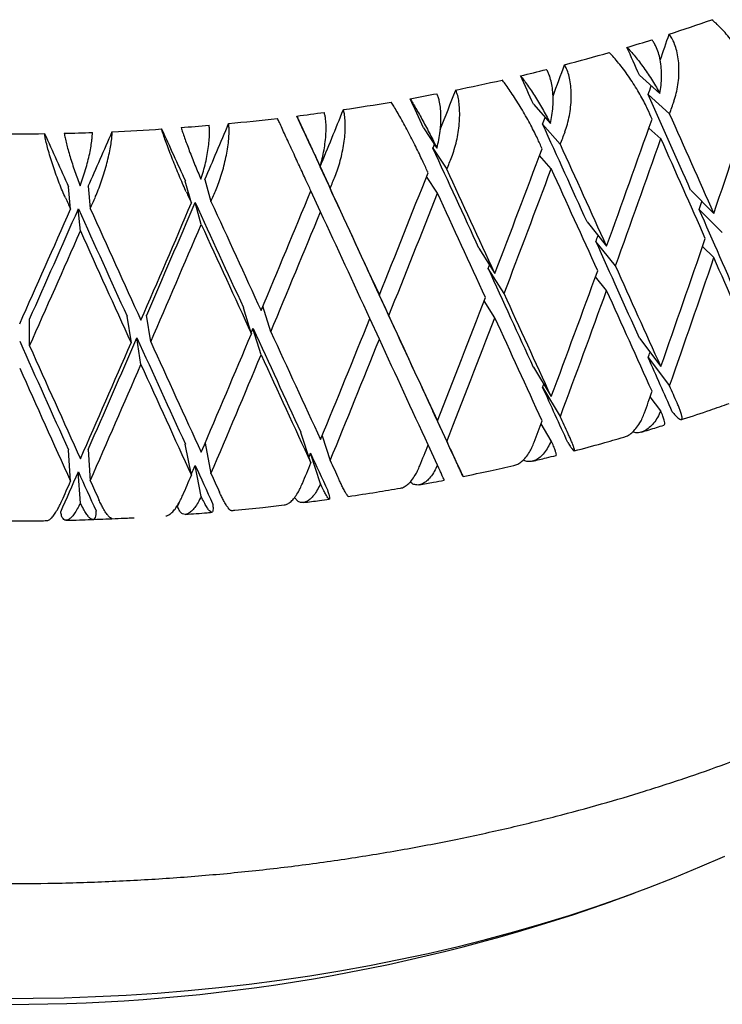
# Model space of a CAD drawing. Header units: millimetres. Extents: x 8 to 968, y 12 to 1099.
# Tile 7 of 73: x 696 to 704, y 110 to 120. Entities that reach past the tile are written whole.
import ezdxf

# ---------------------------------------------------------------- set-up
doc = ezdxf.new("R2010")
doc.units = ezdxf.units.MM

msp = doc.modelspace()

# ---------------------------------------------------------------- linework, layer by layer
at = {"color": 7, "linetype": 'Continuous', "lineweight": 30}
for p, q in [((702.941, 119.757), (703.163, 119.558)), ((703.035, 119.547), (703.266, 119.34)), ((701.799, 119.443), (701.982, 119.234)), ((700.613, 119.189), (700.758, 118.971)), ((701.897, 119.229), (702.088, 119.011)), ((703.173, 119.071), (703.044, 119.187)), ((699.394, 118.995), (699.498, 118.771)), ((700.715, 118.969), (700.865, 118.743)), ((701.991, 118.747), (701.865, 118.891)), ((699.498, 118.77), (699.606, 118.537)), ((698.255, 118.632), (698.32, 118.395)), ((700.764, 118.484), (700.645, 118.663)), ((696.806, 118.312), (696.784, 118.552)), ((696.997, 118.558), (697.019, 118.318)), ((698.109, 118.378), (698.044, 118.615)), ((699.502, 118.284), (699.398, 118.509)), ((703.494, 118.516), (703.744, 118.266)), ((696.912, 118.075), (696.89, 118.316)), ((698.215, 118.146), (698.15, 118.385)), ((703.835, 118.059), (703.585, 118.309)), ((702.376, 118.174), (702.587, 117.913)), ((701.211, 117.89), (701.382, 117.618)), ((702.683, 117.7), (702.472, 117.962)), ((703.744, 117.789), (703.622, 117.91)), ((701.481, 117.401), (701.31, 117.673)), ((700.007, 117.665), (700.137, 117.386)), ((702.587, 117.435), (702.467, 117.583)), ((700.239, 117.164), (700.11, 117.443)), ((698.669, 117.252), (698.756, 116.968)), ((698.966, 116.99), (698.881, 117.266)), ((701.382, 117.141), (701.268, 117.322)), ((697.415, 117.157), (697.459, 116.869)), ((697.671, 116.881), (697.627, 117.168)), ((696.364, 116.837), (696.364, 117.126)), ((700.137, 116.909), (700.034, 117.131)), ((698.861, 116.74), (698.774, 117.024)), ((697.565, 116.636), (697.521, 116.924)), ((702.941, 116.919), (703.172, 116.614)), ((701.799, 116.606), (701.99, 116.29)), ((703.035, 116.71), (703.266, 116.405)), ((700.613, 116.351), (700.764, 116.027)), ((701.897, 116.391), (702.088, 116.076)), ((703.171, 116.138), (703.057, 116.289)), ((700.715, 116.131), (700.865, 115.807)), ((701.99, 115.814), (701.88, 115.995)), ((699.398, 115.574), (699.29, 115.904)), ((699.519, 115.867), (699.606, 115.601)), ((698.109, 115.443), (698.044, 115.778)), ((698.257, 115.787), (698.32, 115.46)), ((700.763, 115.55), (700.662, 115.769)), ((696.806, 115.377), (696.784, 115.714)), ((696.997, 115.72), (697.019, 115.383)), ((699.502, 115.349), (699.394, 115.679)), ((698.215, 115.213), (698.15, 115.547)), ((696.912, 115.142), (696.89, 115.478)), ((702.627, 110.84), (702.884, 110.935))]:
    msp.add_line(p, q, dxfattribs=at)
at = {"color": 7, "linetype": 'Continuous', "lineweight": 30, "flags": 128}
msp.add_lwpolyline([(696.068, 109.799), (696.403, 109.8), (696.739, 109.807), (697.074, 109.818), (697.408, 109.835), (697.742, 109.857), (698.074, 109.884), (698.405, 109.917), (698.734, 109.954), (699.061, 109.997), (699.387, 110.044), (699.71, 110.097), (700.03, 110.155), (700.348, 110.217), (700.662, 110.285), (700.974, 110.357), (701.282, 110.434), (701.586, 110.516), (701.886, 110.603), (702.182, 110.694), (702.474, 110.79), (702.761, 110.89), (703.044, 110.995), (703.321, 111.104), (703.594, 111.217), (703.861, 111.334)], dxfattribs=at)
at = {"color": 7, "linetype": 'Continuous', "lineweight": 30}
for centre, radius, start, end in [((697.406, 138.231), 18.959, 287.9903, 289.4614), ((697.144, 139.046), 19.816, 286.6041, 287.4169), ((696.916, 139.831), 20.632, 284.6481, 286.0386), ((696.723, 140.578), 21.405, 283.332, 284.104), ((696.562, 141.276), 22.121, 281.4668, 282.7942), ((696.433, 141.919), 22.776, 280.2047, 280.9454), ((696.333, 142.495), 23.361, 278.4081, 279.6881), ((696.209, 143.424), 24.298, 275.4373, 276.6841), ((696.26, 143), 23.871, 277.1854, 277.9033), ((696.16, 144.015), 24.892, 272.5225, 273.7495), ((696.177, 143.766), 24.641, 274.2408, 274.9437), ((696.152, 144.238), 25.114, 269.6335, 270.8532), ((696.153, 144.175), 25.052, 271.3397, 272.0349), ((696.152, 129.272), 19.537, 250.6424, 289.3576)]:
    msp.add_arc(centre, radius, start, end, dxfattribs=at)
for centre, major_axis, ratio, start_param, end_param in [((696.152, 125.018), (12.185, 36.764), 0.213798, 4.644369, 4.651999), ((696.152, 125.973), (-14.148, 29.216), 0.108625, 4.445733, 4.45622), ((696.152, 125.018), (12.723, 36.174), 0.192259, 4.628014, 4.637405), ((696.152, 125.973), (-14.345, 29.951), 0.070696, 4.458897, 4.469384), ((696.152, 125.018), (13.192, 35.556), 0.169273, 4.610232, 4.622348), ((696.152, 125.018), (12.185, 36.764), 0.213798, 4.634138, 4.63676), ((696.152, 125.496), (11.976, 38.613), 0.233895, 4.596965, 4.633504), ((696.152, 125.973), (-14.461, 30.688), 0.034713, 4.473143, 4.48363), ((696.152, 125.973), (-14.148, 29.216), 0.108625, 4.402107, 4.438387), ((696.152, 125.018), (12.605, 38.032), 0.213798, 4.633648, 4.637294), ((696.152, 125.018), (13.59, 34.913), 0.144826, 4.589049, 4.60691), ((696.152, 125.496), (-14.636, 30.224), 0.108625, 4.45308, 4.456719), ((696.152, 125.973), (-14.5, 31.421), 0.000589, 4.488153, 4.498639), ((696.152, 125.018), (12.723, 36.174), 0.192259, 4.619544, 4.62157), ((696.152, 125.496), (12.605, 38.032), 0.213798, 4.582906, 4.619445), ((696.152, 125.973), (-14.636, 30.224), 0.108625, 4.402352, 4.438877), ((696.152, 125.496), (-14.464, 32.148), 0.031761, 1.75433, 1.77217), ((696.152, 125.018), (13.917, 34.249), 0.118893, 4.57333, 4.591191), ((696.152, 125.973), (-14.345, 29.951), 0.070696, 4.415271, 4.451551), ((696.152, 125.496), (-14.354, 32.863), 0.062413, 1.73852, 1.75636), ((696.152, 125.018), (14.171, 33.564), 0.091438, 4.557443, 4.575304), ((696.152, 125.496), (-14.839, 30.984), 0.070696, 4.466243, 4.469883), ((696.152, 125.018), (13.162, 37.421), 0.192259, 4.619054, 4.622701), ((696.152, 125.018), (12.605, 38.032), 0.213798, 4.590001, 4.626544), ((696.152, 125.496), (-14.636, 30.224), 0.108625, 4.409446, 4.445975), ((696.152, 125.018), (13.192, 35.556), 0.169273, 4.604487, 4.605692), ((696.152, 125.973), (-14.461, 30.688), 0.034713, 4.429517, 4.465796), ((696.152, 125.496), (13.162, 37.421), 0.192259, 4.568313, 4.604851), ((696.152, 125.973), (-14.839, 30.984), 0.070696, 4.415516, 4.45204), ((696.152, 125.018), (13.647, 36.782), 0.169273, 4.603997, 4.607643), ((696.152, 125.973), (-14.5, 31.421), 0.000589, 4.444526, 4.480806), ((696.152, 125.496), (-14.959, 31.746), 0.034713, 4.480489, 4.484128), ((696.152, 125.973), (-14.959, 31.746), 0.034713, 4.429761, 4.466286), ((696.152, 125.018), (13.162, 37.421), 0.192259, 4.575407, 4.61195), ((696.152, 125.496), (-14.839, 30.984), 0.070696, 4.42261, 4.459139), ((696.152, 125.496), (-15, 32.505), 0.000589, 4.495499, 4.499138), ((696.152, 125.018), (14.058, 36.117), 0.144826, 4.588559, 4.592206), ((696.152, 125.496), (13.647, 36.782), 0.169273, 4.553255, 4.589794), ((696.152, 125.018), (14.396, 35.43), 0.118893, 4.57284, 4.576487), ((696.152, 125.973), (-15, 32.505), 0.000589, 4.444771, 4.481296), ((696.152, 125.496), (-14.849, 33.996), 0.062413, 1.752721, 1.75636), ((696.152, 125.018), (14.66, 34.722), 0.091438, 4.556953, 4.560599), ((696.152, 125.496), (-14.963, 33.256), 0.031761, 1.768531, 1.77217), ((696.152, 125.496), (14.058, 36.117), 0.144826, 4.537818, 4.574356), ((696.152, 125.018), (13.647, 36.782), 0.169273, 4.56035, 4.596893), ((696.152, 125.496), (-14.959, 31.746), 0.034713, 4.436856, 4.473385), ((696.152, 125.496), (14.66, 34.722), 0.091438, 4.506211, 4.54275), ((696.152, 125.018), (14.171, 33.564), 0.091438, 4.513795, 4.550096), ((696.152, 125.496), (-14.354, 32.863), 0.062413, 1.763706, 1.799994), ((696.152, 125.973), (-14.849, 33.996), 0.062413, 1.770563, 1.807088), ((696.152, 125.496), (14.396, 35.43), 0.118893, 4.522099, 4.558637), ((696.152, 125.018), (13.917, 34.249), 0.118893, 4.529683, 4.565984), ((696.152, 125.496), (-14.464, 32.148), 0.031761, 1.779516, 1.815803), ((696.152, 125.973), (-14.963, 33.256), 0.031761, 1.786373, 1.822898), ((696.152, 125.018), (11.577, 37.326), 0.233895, 4.604549, 4.606901), ((696.152, 125.973), (-14.148, 29.216), 0.108625, 4.358467, 4.394768), ((696.152, 125.018), (14.058, 36.117), 0.144826, 4.544913, 4.581458), ((696.152, 125.496), (-15, 32.505), 0.000589, 4.451866, 4.488398), ((696.152, 125.018), (14.396, 35.43), 0.118893, 4.529194, 4.565736), ((696.152, 125.496), (-14.963, 33.256), 0.031761, 1.779275, 1.815803), ((696.152, 125.018), (14.66, 34.722), 0.091438, 4.513306, 4.549849), ((696.152, 125.496), (-14.849, 33.996), 0.062413, 1.763465, 1.799994), ((696.152, 125.018), (12.185, 36.764), 0.213798, 4.59049, 4.592275), ((696.152, 125.496), (11.976, 38.613), 0.233895, 4.553339, 4.589871), ((696.152, 125.973), (-14.345, 29.951), 0.070696, 4.371631, 4.407931), ((696.152, 125.018), (11.976, 38.613), 0.233895, 4.56044, 4.596965), ((696.152, 125.496), (-14.636, 30.224), 0.108625, 4.365813, 4.402352), ((696.152, 125.018), (12.723, 36.174), 0.192259, 4.575897, 4.576934), ((696.152, 125.973), (-14.461, 30.688), 0.034713, 4.385876, 4.422177), ((696.152, 125.973), (-14.839, 30.984), 0.070696, 4.371876, 4.40842), ((696.152, 125.496), (12.605, 38.032), 0.213798, 4.53928, 4.575811), ((696.152, 125.973), (-14.5, 31.421), 0.000589, 4.400886, 4.437187), ((696.152, 125.496), (13.162, 37.421), 0.192259, 4.524686, 4.561218), ((696.152, 125.973), (-14.959, 31.746), 0.034713, 4.386121, 4.422666), ((696.152, 125.018), (12.605, 38.032), 0.213798, 4.546381, 4.582906), ((696.152, 125.496), (-14.839, 30.984), 0.070696, 4.378977, 4.415516), ((696.152, 125.973), (-15, 32.505), 0.000589, 4.401131, 4.437676), ((696.152, 125.018), (13.162, 37.421), 0.192259, 4.531788, 4.568313), ((696.152, 125.496), (-14.959, 31.746), 0.034713, 4.393223, 4.429761), ((696.152, 125.496), (13.647, 36.782), 0.169273, 4.509629, 4.546161), ((696.152, 125.496), (14.058, 36.117), 0.144826, 4.494191, 4.530723), ((696.152, 125.018), (13.59, 34.913), 0.144826, 4.536637, 4.538062), ((696.152, 125.496), (-14.464, 32.148), 0.031761, 1.823143, 1.859437), ((696.152, 125.973), (-14.963, 33.256), 0.031761, 1.829993, 1.866538), ((696.152, 125.496), (-14.171, 33.564), 0.091438, 1.791408, 1.827702), ((696.152, 125.973), (-14.66, 34.722), 0.091438, 1.798258, 1.834803), ((696.152, 125.496), (14.396, 35.43), 0.118893, 4.478472, 4.515004), ((696.152, 125.018), (13.917, 34.249), 0.118893, 4.486064, 4.522343), ((696.152, 125.496), (-14.354, 32.863), 0.062413, 1.807333, 1.843627), ((696.152, 125.973), (-14.849, 33.996), 0.062413, 1.814183, 1.850728), ((696.152, 125.018), (13.647, 36.782), 0.169273, 4.51673, 4.553255), ((696.152, 125.496), (-15, 32.505), 0.000589, 4.408232, 4.444772), ((696.152, 125.018), (14.058, 36.117), 0.144826, 4.501293, 4.537818), ((696.152, 125.496), (-14.963, 33.256), 0.031761, 1.822898, 1.859437), ((696.152, 125.018), (11.577, 37.326), 0.233895, 4.56093, 4.562534), ((696.152, 125.018), (14.396, 35.43), 0.118893, 4.485574, 4.522099), ((696.152, 125.496), (-14.849, 33.996), 0.062413, 1.807088, 1.843627), ((696.152, 125.973), (-14.345, 29.951), 0.070696, 4.343778, 4.364284), ((696.152, 125.496), (-14.66, 34.722), 0.091438, 1.791163, 1.827702), ((696.152, 125.018), (12.185, 36.764), 0.213798, 4.546871, 4.547786), ((696.152, 125.973), (-14.839, 30.984), 0.070696, 4.358574, 4.364774), ((696.152, 125.973), (-14.461, 30.688), 0.034713, 4.358024, 4.37853), ((696.152, 125.496), (11.976, 38.613), 0.233895, 4.540046, 4.546237), ((696.152, 125.973), (-14.5, 31.421), 0.000589, 4.373034, 4.39354), ((696.152, 125.973), (-14.959, 31.746), 0.034713, 4.372819, 4.37902), ((696.152, 125.496), (12.605, 38.032), 0.213798, 4.525987, 4.532178), ((696.152, 125.496), (13.162, 37.421), 0.192259, 4.511394, 4.517585), ((696.152, 125.973), (-15, 32.505), 0.000589, 4.387829, 4.394029), ((696.152, 125.018), (13.192, 35.556), 0.169273, 4.508683, 4.509874), ((696.152, 125.496), (-14.464, 32.148), 0.031761, 1.866783, 1.879919), ((696.152, 125.018), (13.59, 34.913), 0.144826, 4.491536, 4.494436), ((696.152, 125.496), (-14.354, 32.863), 0.062413, 1.850973, 1.864109), ((696.152, 125.496), (13.647, 36.782), 0.169273, 4.496336, 4.502527), ((696.152, 125.973), (-14.963, 33.256), 0.031761, 1.87364, 1.87984), ((696.152, 125.018), (13.917, 34.249), 0.118893, 4.46559, 4.478717), ((696.152, 125.496), (-14.171, 33.564), 0.091438, 1.835048, 1.848184), ((696.152, 125.496), (14.058, 36.117), 0.144826, 4.480899, 4.48709), ((696.152, 125.973), (-14.849, 33.996), 0.062413, 1.85783, 1.86403), ((696.152, 125.496), (14.396, 35.43), 0.118893, 4.46518, 4.471371), ((696.152, 125.973), (-14.66, 34.722), 0.091438, 1.841905, 1.848105), ((696.152, 125.018), (13.59, 34.913), 0.144826, 4.48131, 4.482723)]:
    msp.add_ellipse(centre, major_axis=major_axis, ratio=ratio, start_param=start_param, end_param=end_param, dxfattribs=at)
for points, knots in [([(704.165, 119.766), (704.155, 119.787), (704.135, 119.83), (704.095, 119.902), (704.047, 119.978), (703.995, 120.054), (703.938, 120.129), (703.88, 120.199), (703.822, 120.263), (703.77, 120.315), (703.738, 120.343), (703.723, 120.355)], [0, 0, 0, 0, 0.114542, 0.23238, 0.34693, 0.464926, 0.577123, 0.692931, 0.799182, 0.908911, 1, 1, 1, 1]), ([(703.163, 119.558), (703.168, 119.588), (703.177, 119.648), (703.182, 119.741), (703.178, 119.834), (703.167, 119.92), (703.147, 120), (703.123, 120.061), (703.099, 120.108), (703.083, 120.129), (703.075, 120.139)], [0, 0, 0, 0, 0.137628, 0.279151, 0.416817, 0.558784, 0.691042, 0.827634, 0.913195, 1, 1, 1, 1]), ([(703.314, 119.477), (703.323, 119.505), (703.341, 119.561), (703.358, 119.653), (703.368, 119.748), (703.369, 119.842), (703.361, 119.935), (703.345, 120.019), (703.322, 120.094), (703.294, 120.155), (703.272, 120.185), (703.262, 120.199)], [0, 0, 0, 0, 0.114606, 0.23252, 0.347132, 0.465168, 0.577786, 0.694016, 0.800844, 0.911181, 1, 1, 1, 1]), ([(702.806, 120.057), (702.82, 120.043), (702.848, 120.014), (702.894, 119.96), (702.942, 119.9), (702.989, 119.835), (703.037, 119.766), (703.083, 119.696), (703.126, 119.625), (703.15, 119.581), (703.163, 119.558)], [0, 0, 0, 0, 0.121172, 0.245978, 0.367117, 0.49156, 0.616821, 0.745339, 0.871171, 1, 1, 1, 1]), ([(703.029, 119.39), (703.019, 119.412), (702.998, 119.456), (702.958, 119.531), (702.913, 119.609), (702.863, 119.687), (702.81, 119.765), (702.757, 119.838), (702.704, 119.904), (702.657, 119.959), (702.629, 119.988), (702.616, 120.001)], [0, 0, 0, 0, 0.114542, 0.23238, 0.34693, 0.464926, 0.577123, 0.692931, 0.799182, 0.908911, 1, 1, 1, 1]), ([(701.982, 119.234), (701.988, 119.264), (702, 119.324), (702.009, 119.416), (702.012, 119.509), (702.006, 119.596), (701.994, 119.677), (701.977, 119.739), (701.958, 119.786), (701.945, 119.808), (701.939, 119.819)], [0, 0, 0, 0, 0.137628, 0.279151, 0.416817, 0.558784, 0.691042, 0.827634, 0.913195, 1, 1, 1, 1]), ([(702.138, 119.146), (702.148, 119.173), (702.166, 119.229), (702.187, 119.319), (702.201, 119.414), (702.207, 119.508), (702.206, 119.6), (702.197, 119.685), (702.18, 119.762), (702.159, 119.823), (702.141, 119.855), (702.134, 119.869)], [0, 0, 0, 0, 0.114606, 0.23252, 0.347132, 0.465168, 0.577786, 0.694016, 0.800844, 0.911181, 1, 1, 1, 1]), ([(701.841, 119.074), (701.831, 119.096), (701.81, 119.141), (701.77, 119.217), (701.726, 119.298), (701.68, 119.379), (701.631, 119.459), (701.583, 119.534), (701.536, 119.603), (701.495, 119.661), (701.471, 119.691), (701.461, 119.705)], [0, 0, 0, 0, 0.114542, 0.23238, 0.34693, 0.464926, 0.577123, 0.692931, 0.799182, 0.908911, 1, 1, 1, 1]), ([(701.658, 119.751), (701.67, 119.736), (701.694, 119.705), (701.734, 119.649), (701.776, 119.587), (701.819, 119.52), (701.863, 119.449), (701.905, 119.376), (701.946, 119.304), (701.97, 119.258), (701.982, 119.234)], [0, 0, 0, 0, 0.1211723, 0.2459781, 0.3671171, 0.4915599, 0.6168215, 0.7453387, 0.8711714, 1, 1, 1, 1]), ([(700.917, 118.875), (700.927, 118.902), (700.946, 118.956), (700.97, 119.046), (700.988, 119.139), (700.999, 119.233), (701.004, 119.325), (701.002, 119.41), (700.993, 119.488), (700.979, 119.55), (700.966, 119.583), (700.96, 119.597)], [0, 0, 0, 0, 0.114606, 0.23252, 0.347132, 0.465168, 0.577786, 0.694016, 0.800844, 0.911181, 1, 1, 1, 1]), ([(681.652, 119.482), (681.652, 119.438), (681.654, 119.353), (681.661, 119.239), (681.666, 119.137), (681.675, 119.028), (681.688, 118.906), (681.705, 118.769), (681.73, 118.614), (681.763, 118.441), (681.807, 118.25), (681.86, 118.054), (681.921, 117.862), (681.985, 117.68), (682.052, 117.511), (682.119, 117.355), (682.183, 117.215), (682.244, 117.092), (682.301, 116.981), (682.358, 116.877), (682.415, 116.777), (682.474, 116.676), (682.536, 116.576), (682.599, 116.476), (682.666, 116.376), (682.734, 116.278), (682.807, 116.174), (682.887, 116.067), (682.974, 115.954), (683.077, 115.825), (683.202, 115.677), (683.353, 115.507), (683.526, 115.323), (683.692, 115.157), (683.844, 115.012), (683.976, 114.89), (684.117, 114.765), (684.269, 114.636), (684.429, 114.505), (684.596, 114.375), (684.762, 114.249), (684.938, 114.122), (685.119, 113.996), (685.303, 113.873), (685.446, 113.781), (685.55, 113.715), (685.618, 113.673), (685.672, 113.64), (685.712, 113.616), (685.738, 113.6), (685.756, 113.589), (685.777, 113.577), (685.81, 113.558), (685.865, 113.525), (685.944, 113.479), (686.044, 113.422), (686.166, 113.354), (686.309, 113.276), (686.475, 113.187), (686.667, 113.089), (686.883, 112.982), (687.126, 112.867), (687.389, 112.749), (687.669, 112.628), (687.964, 112.508), (688.274, 112.388), (688.593, 112.271), (688.918, 112.159), (689.34, 112.022), (689.866, 111.866), (690.503, 111.699), (691.157, 111.549), (691.827, 111.417), (692.473, 111.309), (693.092, 111.224), (693.681, 111.158), (694.278, 111.105), (694.88, 111.067), (695.489, 111.043), (696.101, 111.035), (696.717, 111.041), (697.335, 111.063), (697.954, 111.1), (698.573, 111.153), (699.19, 111.221), (699.802, 111.305), (700.399, 111.404), (700.973, 111.514), (701.519, 111.633), (702.037, 111.76), (702.528, 111.893), (703.008, 112.036), (703.476, 112.188), (703.93, 112.349), (704.351, 112.511), (704.741, 112.672), (705.101, 112.832), (705.399, 112.972), (705.643, 113.092), (705.838, 113.192), (706.019, 113.289), (706.184, 113.379), (706.328, 113.461), (706.45, 113.532), (706.538, 113.584), (706.599, 113.621), (706.641, 113.646), (706.691, 113.677), (706.755, 113.716), (706.835, 113.767), (706.929, 113.827), (707.038, 113.898), (707.156, 113.977), (707.382, 114.132), (707.696, 114.362), (708.036, 114.635), (708.311, 114.874), (708.534, 115.08), (708.753, 115.297), (708.932, 115.487), (709.076, 115.649), (709.186, 115.777), (709.293, 115.909), (709.399, 116.044), (709.501, 116.181), (709.595, 116.313), (709.676, 116.434), (709.744, 116.538), (709.8, 116.629), (709.846, 116.705), (709.881, 116.764), (709.906, 116.808), (709.926, 116.843), (709.947, 116.881), (709.973, 116.927), (710.007, 116.991), (710.05, 117.074), (710.102, 117.179), (710.16, 117.301), (710.221, 117.438), (710.281, 117.584), (710.337, 117.732), (710.404, 117.928), (710.476, 118.168), (710.543, 118.448), (710.592, 118.715), (710.624, 118.971), (710.646, 119.224), (710.65, 119.397), (710.651, 119.481)], [0, 0, 0, 0, 0.004208, 0.008216, 0.011847, 0.015834, 0.020514, 0.025709, 0.031418, 0.038107, 0.045386, 0.053161, 0.060585, 0.067457, 0.074143, 0.08021, 0.085656, 0.090483, 0.094739, 0.098649, 0.10285, 0.10667, 0.110636, 0.11487, 0.118672, 0.122668, 0.126856, 0.131237, 0.135812, 0.140771, 0.147264, 0.154459, 0.162355, 0.170951, 0.176148, 0.181571, 0.187219, 0.193094, 0.199194, 0.205481, 0.211495, 0.21711, 0.223975, 0.230129, 0.235573, 0.238029, 0.240286, 0.242136, 0.243224, 0.244054, 0.244626, 0.24494, 0.245989, 0.247738, 0.250189, 0.25334, 0.257025, 0.261355, 0.266332, 0.271954, 0.278221, 0.285135, 0.292693, 0.300189, 0.308224, 0.316502, 0.32481, 0.333148, 0.341516, 0.356807, 0.372197, 0.387686, 0.403275, 0.418965, 0.432116, 0.445337, 0.458627, 0.471987, 0.485417, 0.498917, 0.512488, 0.526128, 0.539839, 0.55362, 0.567471, 0.581393, 0.595175, 0.608496, 0.621355, 0.633751, 0.645684, 0.657154, 0.669451, 0.681167, 0.692302, 0.702856, 0.71283, 0.722222, 0.72822, 0.733954, 0.739425, 0.744485, 0.748919, 0.752726, 0.755904, 0.757255, 0.75846, 0.759968, 0.762022, 0.764623, 0.767708, 0.77132, 0.775419, 0.779598, 0.794317, 0.80872, 0.817721, 0.826817, 0.836272, 0.846089, 0.851375, 0.85676, 0.862245, 0.867829, 0.873511, 0.879096, 0.883878, 0.888078, 0.891697, 0.894734, 0.89719, 0.898712, 0.899919, 0.901364, 0.90321, 0.90546, 0.908914, 0.913023, 0.917788, 0.923208, 0.929043, 0.934766, 0.94036, 0.951596, 0.962268, 0.972376, 0.981982, 0.991313, 1, 1, 1, 1]), ([(700.468, 119.503), (700.478, 119.487), (700.497, 119.456), (700.531, 119.398), (700.568, 119.334), (700.606, 119.265), (700.645, 119.192), (700.684, 119.117), (700.722, 119.042), (700.746, 118.995), (700.758, 118.971)], [0, 0, 0, 0, 0.121172, 0.245978, 0.367117, 0.49156, 0.616821, 0.745339, 0.871171, 1, 1, 1, 1]), ([(700.758, 118.971), (700.765, 119.001), (700.779, 119.06), (700.793, 119.152), (700.801, 119.244), (700.802, 119.331), (700.796, 119.413), (700.785, 119.475), (700.772, 119.523), (700.763, 119.546), (700.758, 119.557)], [0, 0, 0, 0, 0.137628, 0.279151, 0.416817, 0.558784, 0.691042, 0.827634, 0.913195, 1, 1, 1, 1]), ([(699.659, 118.667), (699.669, 118.693), (699.69, 118.746), (699.716, 118.834), (699.738, 118.927), (699.755, 119.02), (699.766, 119.112), (699.77, 119.197), (699.768, 119.274), (699.761, 119.338), (699.753, 119.37), (699.749, 119.385)], [0, 0, 0, 0, 0.114606, 0.23252, 0.347132, 0.465168, 0.577786, 0.694016, 0.800844, 0.911181, 1, 1, 1, 1]), ([(700.61, 118.818), (700.599, 118.841), (700.578, 118.887), (700.539, 118.965), (700.498, 119.048), (700.455, 119.131), (700.41, 119.214), (700.368, 119.291), (700.328, 119.362), (700.293, 119.422), (700.273, 119.453), (700.264, 119.467)], [0, 0, 0, 0, 0.114542, 0.23238, 0.34693, 0.464926, 0.577123, 0.692931, 0.799182, 0.908911, 1, 1, 1, 1]), ([(699.345, 118.625), (699.334, 118.648), (699.312, 118.696), (699.275, 118.776), (699.236, 118.86), (699.197, 118.946), (699.157, 119.031), (699.121, 119.11), (699.087, 119.183), (699.059, 119.244), (699.044, 119.276), (699.037, 119.291)], [0, 0, 0, 0, 0.114542, 0.23238, 0.34693, 0.464926, 0.577123, 0.692931, 0.799182, 0.908911, 1, 1, 1, 1]), ([(699.245, 119.316), (699.253, 119.3), (699.268, 119.268), (699.295, 119.209), (699.326, 119.143), (699.359, 119.072), (699.393, 118.997), (699.429, 118.92), (699.464, 118.844), (699.486, 118.795), (699.498, 118.771)], [0, 0, 0, 0, 0.121172, 0.245978, 0.367117, 0.49156, 0.616821, 0.745339, 0.871171, 1, 1, 1, 1]), ([(699.498, 118.771), (699.506, 118.8), (699.522, 118.858), (699.541, 118.949), (699.554, 119.041), (699.562, 119.128), (699.563, 119.209), (699.559, 119.273), (699.551, 119.321), (699.545, 119.344), (699.542, 119.355)], [0, 0, 0, 0, 0.137628, 0.279151, 0.416817, 0.558784, 0.691042, 0.827634, 0.913195, 1, 1, 1, 1]), ([(698.055, 118.497), (698.044, 118.52), (698.023, 118.569), (697.987, 118.651), (697.951, 118.737), (697.916, 118.825), (697.881, 118.912), (697.851, 118.993), (697.824, 119.067), (697.802, 119.129), (697.792, 119.162), (697.787, 119.177)], [0, 0, 0, 0, 0.1145416, 0.23238, 0.3469304, 0.4649256, 0.5771225, 0.6929312, 0.7991817, 0.9089106, 1, 1, 1, 1]), ([(697.999, 119.192), (698.004, 119.175), (698.015, 119.142), (698.035, 119.082), (698.06, 119.015), (698.087, 118.942), (698.117, 118.865), (698.148, 118.787), (698.181, 118.709), (698.202, 118.66), (698.212, 118.635)], [0, 0, 0, 0, 0.1211723, 0.2459781, 0.3671171, 0.4915599, 0.6168215, 0.7453387, 0.8711714, 1, 1, 1, 1]), ([(698.212, 118.635), (698.221, 118.663), (698.24, 118.721), (698.263, 118.811), (698.282, 118.902), (698.295, 118.988), (698.304, 119.069), (698.306, 119.132), (698.305, 119.181), (698.302, 119.204), (698.3, 119.216)], [0, 0, 0, 0, 0.137628, 0.279151, 0.416817, 0.558784, 0.691042, 0.827634, 0.913195, 1, 1, 1, 1]), ([(698.375, 118.522), (698.385, 118.548), (698.406, 118.6), (698.435, 118.687), (698.461, 118.779), (698.483, 118.87), (698.5, 118.962), (698.511, 119.046), (698.517, 119.124), (698.517, 119.187), (698.513, 119.22), (698.511, 119.235)], [0, 0, 0, 0, 0.114606, 0.23252, 0.347132, 0.465168, 0.577786, 0.694016, 0.800844, 0.911181, 1, 1, 1, 1]), ([(696.751, 118.433), (696.741, 118.458), (696.719, 118.508), (696.685, 118.591), (696.652, 118.679), (696.621, 118.768), (696.593, 118.857), (696.568, 118.939), (696.548, 119.015), (696.534, 119.078), (696.528, 119.111), (696.526, 119.126)], [0, 0, 0, 0, 0.114542, 0.23238, 0.34693, 0.464926, 0.577123, 0.692931, 0.799182, 0.908911, 1, 1, 1, 1]), ([(696.739, 119.13), (696.741, 119.114), (696.747, 119.081), (696.761, 119.019), (696.779, 118.951), (696.801, 118.877), (696.826, 118.799), (696.853, 118.719), (696.882, 118.64), (696.901, 118.589), (696.911, 118.564)], [0, 0, 0, 0, 0.121172, 0.245978, 0.367117, 0.49156, 0.616821, 0.745339, 0.871171, 1, 1, 1, 1]), ([(696.911, 118.564), (696.921, 118.591), (696.941, 118.648), (696.969, 118.737), (696.993, 118.827), (697.013, 118.912), (697.028, 118.993), (697.037, 119.056), (697.042, 119.105), (697.042, 119.128), (697.042, 119.139)], [0, 0, 0, 0, 0.137628, 0.279151, 0.416817, 0.558784, 0.691042, 0.827634, 0.913195, 1, 1, 1, 1]), ([(697.073, 118.443), (697.084, 118.468), (697.106, 118.519), (697.137, 118.605), (697.167, 118.695), (697.193, 118.785), (697.216, 118.876), (697.234, 118.96), (697.247, 119.036), (697.254, 119.1), (697.255, 119.133), (697.255, 119.148)], [0, 0, 0, 0, 0.114606, 0.23252, 0.347132, 0.465168, 0.577786, 0.694016, 0.800844, 0.911181, 1, 1, 1, 1]), ([(703.295, 116.127), (703.306, 116.114), (703.329, 116.087), (703.356, 116.06), (703.377, 116.044), (703.392, 116.039), (703.401, 116.046), (703.402, 116.065), (703.396, 116.096), (703.384, 116.135), (703.367, 116.177), (703.354, 116.207), (703.348, 116.222)], [0, 0, 0, 0, 0.099346, 0.201688, 0.301, 0.402993, 0.506234, 0.612154, 0.721444, 0.833657, 0.916225, 1, 1, 1, 1]), ([(703.393, 116.042), (703.401, 116.044), (703.506, 116.077), (703.678, 116.135), (703.841, 116.193), (703.909, 116.217)], [0, 0, 0, 0, 0.045465, 0.599532, 1, 1, 1, 1]), ([(702.772, 115.852), (702.786, 115.857), (702.816, 115.867), (702.861, 115.899), (702.905, 115.945), (702.943, 115.999), (702.973, 116.056), (702.988, 116.095), (702.995, 116.114)], [0, 0, 0, 0, 0.151553, 0.331883, 0.517906, 0.708881, 0.853339, 1, 1, 1, 1]), ([(703.171, 116.138), (703.16, 116.113), (703.138, 116.063), (703.096, 116.002), (703.048, 115.952), (702.997, 115.918), (702.944, 115.901), (702.9, 115.897), (702.875, 115.906), (702.867, 115.908)], [0, 0, 0, 0, 0.154687, 0.313798, 0.46851, 0.62795, 0.778237, 0.93341, 1, 1, 1, 1]), ([(703.206, 115.983), (703.208, 115.984), (703.214, 115.987), (703.215, 116.005), (703.209, 116.036), (703.195, 116.079), (703.18, 116.118), (703.171, 116.138)], [0, 0, 0, 0, 0.157189, 0.355871, 0.560826, 0.771238, 1, 1, 1, 1]), ([(702.963, 115.908), (703.018, 115.924), (703.099, 115.948), (703.179, 115.974), (703.206, 115.982)], [0, 0, 0, 0, 0.670123, 1, 1, 1, 1]), ([(702.168, 115.795), (702.177, 115.782), (702.195, 115.754), (702.216, 115.726), (702.23, 115.708), (702.239, 115.703), (702.242, 115.71), (702.238, 115.729), (702.228, 115.76), (702.212, 115.8), (702.194, 115.843), (702.18, 115.873), (702.173, 115.889)], [0, 0, 0, 0, 0.0993463, 0.2016876, 0.3010003, 0.4029927, 0.5062342, 0.6121536, 0.7214436, 0.8336571, 0.9162255, 1, 1, 1, 1]), ([(701.587, 115.546), (701.602, 115.551), (701.631, 115.56), (701.674, 115.591), (701.717, 115.634), (701.753, 115.686), (701.783, 115.742), (701.798, 115.78), (701.806, 115.799)], [0, 0, 0, 0, 0.168526, 0.345248, 0.52755, 0.714705, 0.856273, 1, 1, 1, 1]), ([(701.99, 115.814), (701.978, 115.789), (701.956, 115.741), (701.915, 115.682), (701.87, 115.634), (701.822, 115.603), (701.773, 115.588), (701.728, 115.587), (701.7, 115.6), (701.687, 115.606)], [0, 0, 0, 0, 0.14584, 0.29585, 0.441713, 0.592033, 0.733725, 0.880022, 1, 1, 1, 1]), ([(702.043, 115.656), (702.045, 115.657), (702.047, 115.66), (702.043, 115.679), (702.033, 115.71), (702.016, 115.754), (701.999, 115.793), (701.99, 115.814)], [0, 0, 0, 0, 0.1776614, 0.3715175, 0.5714943, 0.7767945, 1, 1, 1, 1]), ([(702.239, 115.705), (702.239, 115.705), (702.339, 115.731), (702.518, 115.779), (702.694, 115.83), (702.772, 115.852)], [0, 0, 0, 0, 0.000786, 0.557114, 1, 1, 1, 1]), ([(701.786, 115.593), (701.837, 115.605), (701.923, 115.625), (702.008, 115.647), (702.043, 115.656)], [0, 0, 0, 0, 0.590931, 1, 1, 1, 1]), ([(700.363, 115.303), (700.364, 115.303), (700.378, 115.303), (700.406, 115.316), (700.446, 115.343), (700.486, 115.385), (700.52, 115.435), (700.55, 115.489), (700.566, 115.526), (700.573, 115.545)], [0, 0, 0, 0, 0.011499, 0.181138, 0.355179, 0.534716, 0.719032, 0.858453, 1, 1, 1, 1]), ([(700.763, 115.55), (700.752, 115.527), (700.729, 115.479), (700.69, 115.422), (700.647, 115.377), (700.604, 115.348), (700.56, 115.334), (700.519, 115.338), (700.488, 115.351), (700.473, 115.366), (700.47, 115.37)], [0, 0, 0, 0, 0.137597, 0.279129, 0.416748, 0.558573, 0.692257, 0.830286, 0.956323, 1, 1, 1, 1]), ([(700.837, 115.389), (700.837, 115.389), (700.838, 115.387), (700.835, 115.394), (700.827, 115.412), (700.812, 115.444), (700.791, 115.489), (700.773, 115.529), (700.763, 115.55)], [0, 0, 0, 0, 0.007505, 0.192945, 0.383198, 0.579458, 0.780943, 1, 1, 1, 1]), ([(700.996, 115.522), (701.002, 115.508), (701.016, 115.479), (701.029, 115.45), (701.037, 115.432), (701.04, 115.427), (701.037, 115.433), (701.028, 115.452), (701.014, 115.484), (700.995, 115.525), (700.975, 115.569), (700.96, 115.6), (700.953, 115.616)], [0, 0, 0, 0, 0.099346, 0.201688, 0.301, 0.402993, 0.506234, 0.612154, 0.721444, 0.833657, 0.916225, 1, 1, 1, 1]), ([(701.039, 115.429), (701.137, 115.449), (701.321, 115.486), (701.502, 115.527), (701.587, 115.547)], [0, 0, 0, 0, 0.53233, 1, 1, 1, 1]), ([(699.109, 115.122), (699.11, 115.122), (699.123, 115.121), (699.148, 115.133), (699.185, 115.158), (699.221, 115.198), (699.255, 115.247), (699.284, 115.299), (699.299, 115.336), (699.307, 115.354)], [0, 0, 0, 0, 0.022321, 0.190102, 0.362239, 0.53981, 0.722108, 0.860002, 1, 1, 1, 1]), ([(699.502, 115.349), (699.491, 115.327), (699.468, 115.28), (699.43, 115.225), (699.391, 115.182), (699.352, 115.155), (699.313, 115.144), (699.278, 115.149), (699.247, 115.168), (699.231, 115.192), (699.223, 115.203)], [0, 0, 0, 0, 0.128606, 0.260889, 0.389515, 0.522071, 0.647019, 0.776028, 0.893828, 1, 1, 1, 1]), ([(699.579, 115.278), (699.583, 115.264), (699.592, 115.234), (699.599, 115.205), (699.6, 115.187), (699.597, 115.182), (699.588, 115.189), (699.574, 115.208), (699.556, 115.241), (699.532, 115.287), (699.512, 115.328), (699.502, 115.349)], [0, 0, 0, 0, 0.104109, 0.21135, 0.315427, 0.422327, 0.53026, 0.640996, 0.755227, 0.8725, 1, 1, 1, 1]), ([(699.803, 115.214), (699.803, 115.214), (699.802, 115.211), (699.795, 115.219), (699.781, 115.238), (699.762, 115.271), (699.741, 115.312), (699.719, 115.358), (699.704, 115.39), (699.696, 115.406)], [0, 0, 0, 0, 0.018016, 0.187832, 0.362053, 0.541818, 0.726392, 0.862204, 1, 1, 1, 1]), ([(700.568, 115.339), (700.619, 115.348), (700.709, 115.364), (700.798, 115.381), (700.837, 115.389)], [0, 0, 0, 0, 0.563874, 1, 1, 1, 1]), ([(697.833, 115.005), (697.835, 115.005), (697.846, 115.004), (697.868, 115.014), (697.9, 115.038), (697.934, 115.076), (697.965, 115.123), (697.993, 115.174), (698.009, 115.21), (698.017, 115.228)], [0, 0, 0, 0, 0.029057, 0.195683, 0.366633, 0.542981, 0.724023, 0.860967, 1, 1, 1, 1]), ([(698.54, 115.062), (698.54, 115.062), (698.536, 115.059), (698.525, 115.067), (698.507, 115.087), (698.484, 115.121), (698.459, 115.164), (698.435, 115.21), (698.42, 115.243), (698.412, 115.259)], [0, 0, 0, 0, 0.027205, 0.195432, 0.368023, 0.546105, 0.728952, 0.863493, 1, 1, 1, 1]), ([(699.803, 115.213), (699.904, 115.228), (700.092, 115.257), (700.277, 115.288), (700.363, 115.303)], [0, 0, 0, 0, 0.5375323, 1, 1, 1, 1]), ([(696.546, 114.953), (696.547, 114.953), (696.556, 114.951), (696.575, 114.96), (696.603, 114.982), (696.633, 115.019), (696.662, 115.064), (696.689, 115.114), (696.705, 115.149), (696.713, 115.166)], [0, 0, 0, 0, 0.030968, 0.197266, 0.367879, 0.54388, 0.724566, 0.86124, 1, 1, 1, 1]), ([(696.912, 115.142), (696.901, 115.12), (696.879, 115.076), (696.846, 115.024), (696.814, 114.985), (696.784, 114.961), (696.757, 114.954), (696.734, 114.962), (696.717, 114.985), (696.706, 115.015), (696.702, 115.039), (696.7, 115.047)], [0, 0, 0, 0, 0.1198541, 0.2431354, 0.3630084, 0.4865449, 0.6029901, 0.7232198, 0.833004, 0.9463541, 1, 1, 1, 1]), ([(697.081, 115.058), (697.08, 115.043), (697.079, 115.014), (697.072, 114.985), (697.06, 114.967), (697.045, 114.963), (697.025, 114.971), (697.002, 114.992), (696.975, 115.027), (696.945, 115.076), (696.923, 115.119), (696.912, 115.142)], [0, 0, 0, 0, 0.104109, 0.21135, 0.315427, 0.422327, 0.53026, 0.640996, 0.755227, 0.8725, 1, 1, 1, 1]), ([(697.26, 114.974), (697.259, 114.974), (697.252, 114.971), (697.237, 114.98), (697.214, 115.001), (697.187, 115.036), (697.16, 115.08), (697.135, 115.128), (697.119, 115.161), (697.111, 115.178)], [0, 0, 0, 0, 0.032497, 0.199809, 0.371461, 0.548575, 0.730427, 0.864236, 1, 1, 1, 1]), ([(698.215, 115.213), (698.204, 115.191), (698.181, 115.145), (698.146, 115.092), (698.11, 115.051), (698.075, 115.026), (698.042, 115.016), (698.013, 115.023), (697.988, 115.046), (697.971, 115.075), (697.964, 115.099), (697.961, 115.106)], [0, 0, 0, 0, 0.119854, 0.243135, 0.363008, 0.486545, 0.60299, 0.72322, 0.833004, 0.946354, 1, 1, 1, 1]), ([(698.338, 115.136), (698.34, 115.122), (698.344, 115.092), (698.343, 115.063), (698.339, 115.045), (698.329, 115.04), (698.315, 115.047), (698.296, 115.068), (698.273, 115.102), (698.246, 115.149), (698.226, 115.191), (698.215, 115.213)], [0, 0, 0, 0, 0.104109, 0.21135, 0.315427, 0.422327, 0.53026, 0.640996, 0.755227, 0.8725, 1, 1, 1, 1]), ([(698.54, 115.061), (698.553, 115.062), (698.667, 115.073), (698.856, 115.092), (699.033, 115.113), (699.109, 115.122)], [0, 0, 0, 0, 0.066306, 0.596526, 1, 1, 1, 1]), ([(699.318, 115.147), (699.375, 115.154), (699.469, 115.166), (699.561, 115.179), (699.596, 115.184)], [0, 0, 0, 0, 0.619152, 1, 1, 1, 1]), ([(698.045, 115.02), (698.123, 115.025), (698.219, 115.032), (698.313, 115.041), (698.33, 115.042)], [0, 0, 0, 0, 0.824714, 1, 1, 1, 1]), ([(696.152, 114.949), (696.273, 114.949), (696.405, 114.95), (696.536, 114.952), (696.546, 114.952)], [0, 0, 0, 0, 0.924541, 1, 1, 1, 1]), ([(696.754, 114.956), (696.804, 114.957), (696.937, 114.961), (697.159, 114.969), (697.355, 114.977), (697.468, 114.983), (697.492, 114.984)], [0, 0, 0, 0, 0.200753, 0.539255, 0.902175, 1, 1, 1, 1])]:
    msp.add_open_spline(points, degree=3, knots=knots, dxfattribs=at)

doc.saveas('drawing.dxf')
